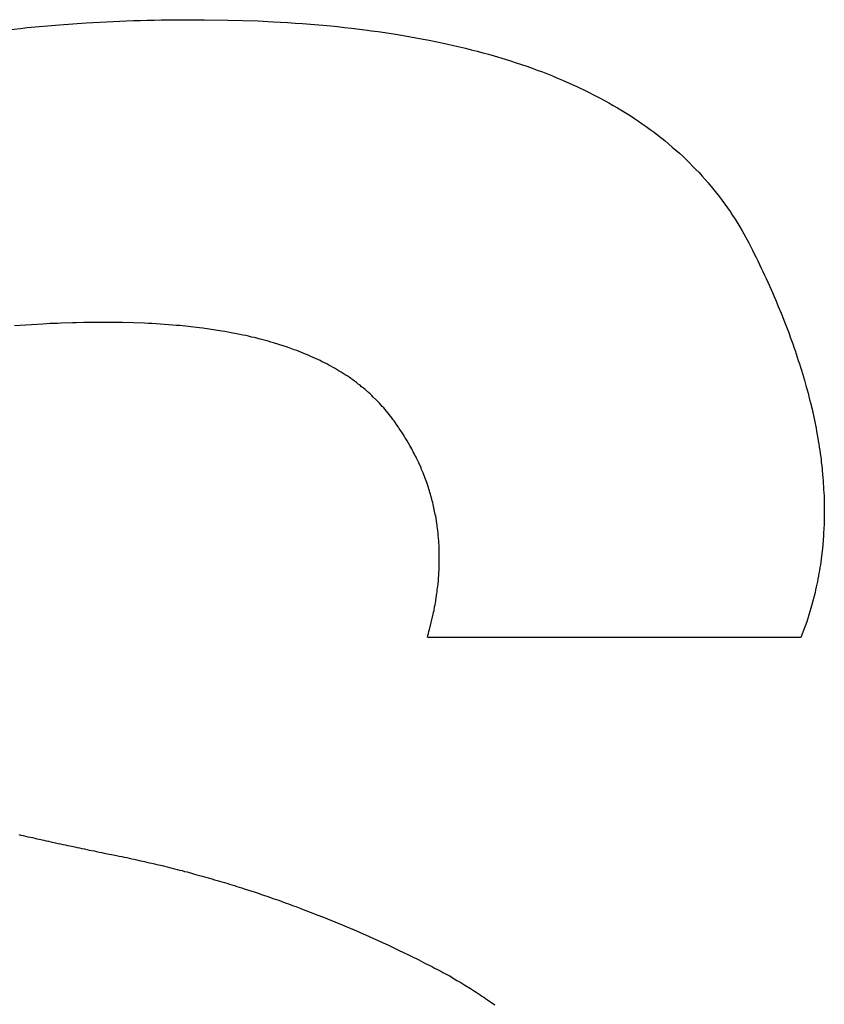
# Model space of a CAD drawing. Header units: inches. Extents: x 749 to 1245, y 24 to 374.
# Tile 121 of 145: x 1154.229 to 1154.767, y 159.872 to 160.53. Entities that reach past the tile are written whole.
import ezdxf

# ---------------------------------------------------------------- set-up
doc = ezdxf.new("R2010")
doc.units = ezdxf.units.IN
doc.header["$LTSCALE"] = 5
doc.header["$MEASUREMENT"] = 0
doc.layers.add('AM_0', color=7, linetype='CONTINUOUS', lineweight=30)

msp = doc.modelspace()

# ---------------------------------------------------------------- linework, layer by layer
at = {"layer": 'AM_0', "color": 1, "linetype": 'Continuous'}
for p, q in [((1154.23397, 160.52438), (1154.25567, 160.52634)), ((1154.25567, 160.52634), (1154.27346, 160.52759)), ((1154.27346, 160.52759), (1154.29144, 160.52853)), ((1154.29144, 160.52853), (1154.296, 160.52869)), ((1154.296, 160.52869), (1154.30049, 160.52892)), ((1154.30049, 160.52892), (1154.30506, 160.52908)), ((1154.30506, 160.52908), (1154.30969, 160.52916)), ((1154.30969, 160.52916), (1154.31425, 160.52931)), ((1154.31425, 160.52931), (1154.31888, 160.52939)), ((1154.31888, 160.52939), (1154.32353, 160.52955)), ((1154.32353, 160.52955), (1154.32823, 160.52955)), ((1154.32823, 160.52955), (1154.33758, 160.5297)), ((1154.33758, 160.5297), (1154.35259, 160.5297)), ((1154.35259, 160.5297), (1154.36818, 160.52947)), ((1154.36818, 160.52947), (1154.38852, 160.52884)), ((1154.38852, 160.52884), (1154.39851, 160.52837)), ((1154.39851, 160.52837), (1154.40348, 160.52806)), ((1154.40348, 160.52806), (1154.40838, 160.52782)), ((1154.40838, 160.52782), (1154.41323, 160.52743)), ((1154.41323, 160.52743), (1154.41802, 160.52712)), ((1154.41802, 160.52712), (1154.43697, 160.52555)), ((1154.21681, 160.5225), (1154.22959, 160.52391)), ((1154.22959, 160.52391), (1154.23397, 160.52438)), ((1154.43697, 160.52555), (1154.44161, 160.52508)), ((1154.44161, 160.52508), (1154.44623, 160.52453)), ((1154.44623, 160.52453), (1154.45078, 160.52406)), ((1154.45078, 160.52406), (1154.45984, 160.52297)), ((1154.45984, 160.52297), (1154.46434, 160.52234)), ((1154.46434, 160.52234), (1154.46878, 160.52179)), ((1154.46878, 160.52179), (1154.47317, 160.52109)), ((1154.47317, 160.52109), (1154.47749, 160.52046)), ((1154.47749, 160.52046), (1154.48187, 160.51976)), ((1154.48187, 160.51976), (1154.49037, 160.51835)), ((1154.49037, 160.51835), (1154.49882, 160.51678)), ((1154.49882, 160.51678), (1154.50291, 160.516)), ((1154.50291, 160.516), (1154.50707, 160.51513)), ((1154.50707, 160.51513), (1154.51519, 160.51341)), ((1154.51519, 160.51341), (1154.51916, 160.51255)), ((1154.51916, 160.51255), (1154.5232, 160.51161)), ((1154.5232, 160.51161), (1154.52715, 160.51067)), ((1154.52715, 160.51067), (1154.53098, 160.50965)), ((1154.53098, 160.50965), (1154.5349, 160.50863)), ((1154.5349, 160.50863), (1154.53873, 160.50761)), ((1154.53873, 160.50761), (1154.54247, 160.5066)), ((1154.54247, 160.5066), (1154.54627, 160.5055)), ((1154.54627, 160.5055), (1154.5537, 160.50331)), ((1154.5537, 160.50331), (1154.5573, 160.50213)), ((1154.5573, 160.50213), (1154.56099, 160.50096)), ((1154.56099, 160.50096), (1154.56458, 160.49978)), ((1154.56458, 160.49978), (1154.56807, 160.49853)), ((1154.56807, 160.49853), (1154.57164, 160.49727)), ((1154.57164, 160.49727), (1154.57512, 160.49602)), ((1154.57512, 160.49602), (1154.57851, 160.49477)), ((1154.57851, 160.49477), (1154.58197, 160.49344)), ((1154.58197, 160.49344), (1154.58533, 160.4921)), ((1154.58533, 160.4921), (1154.58867, 160.49069)), ((1154.58867, 160.49069), (1154.59194, 160.48936)), ((1154.59194, 160.48936), (1154.59842, 160.48646)), ((1154.59842, 160.48646), (1154.60164, 160.48498)), ((1154.60164, 160.48498), (1154.60791, 160.482)), ((1154.60791, 160.482), (1154.61412, 160.47887)), ((1154.61412, 160.47887), (1154.61714, 160.4773)), ((1154.61714, 160.4773), (1154.62006, 160.47573)), ((1154.62006, 160.47573), (1154.62305, 160.47409)), ((1154.62305, 160.47409), (1154.62593, 160.47236)), ((1154.62593, 160.47236), (1154.62883, 160.47072)), ((1154.62883, 160.47072), (1154.6317, 160.469)), ((1154.6317, 160.469), (1154.63727, 160.46555)), ((1154.63727, 160.46555), (1154.64003, 160.46375)), ((1154.64003, 160.46375), (1154.6427, 160.46195)), ((1154.6427, 160.46195), (1154.64534, 160.46007)), ((1154.64534, 160.46007), (1154.64801, 160.45827)), ((1154.64801, 160.45827), (1154.65056, 160.45639)), ((1154.65056, 160.45639), (1154.65317, 160.45443)), ((1154.65317, 160.45443), (1154.65573, 160.45255)), ((1154.65573, 160.45255), (1154.66059, 160.44863)), ((1154.66059, 160.44863), (1154.66541, 160.44456)), ((1154.66541, 160.44456), (1154.66773, 160.44252)), ((1154.66773, 160.44252), (1154.67012, 160.44041)), ((1154.67012, 160.44041), (1154.67234, 160.43837)), ((1154.67234, 160.43837), (1154.67682, 160.43406)), ((1154.67682, 160.43406), (1154.67899, 160.43187)), ((1154.67899, 160.43187), (1154.68108, 160.42967)), ((1154.68108, 160.42967), (1154.68326, 160.42748)), ((1154.68326, 160.42748), (1154.68532, 160.42521)), ((1154.68532, 160.42521), (1154.68729, 160.42294)), ((1154.68729, 160.42294), (1154.68935, 160.42067)), ((1154.68935, 160.42067), (1154.69324, 160.41597)), ((1154.69324, 160.41597), (1154.69694, 160.41127)), ((1154.69694, 160.41127), (1154.7006, 160.40641)), ((1154.7006, 160.40641), (1154.70402, 160.4014)), ((1154.70402, 160.4014), (1154.70564, 160.39889)), ((1154.70564, 160.39889), (1154.70736, 160.39638)), ((1154.70736, 160.39638), (1154.71055, 160.39121)), ((1154.71055, 160.39121), (1154.71205, 160.38863)), ((1154.71205, 160.38863), (1154.71649, 160.38064)), ((1154.71649, 160.38064), (1154.71785, 160.3779)), ((1154.71785, 160.3779), (1154.71906, 160.37555)), ((1154.71906, 160.37555), (1154.72025, 160.37312)), ((1154.72025, 160.37312), (1154.72145, 160.37077)), ((1154.72145, 160.37077), (1154.72257, 160.36842)), ((1154.72257, 160.36842), (1154.72366, 160.36599)), ((1154.72366, 160.36599), (1154.72487, 160.36364)), ((1154.72487, 160.36364), (1154.72599, 160.36129)), ((1154.72599, 160.36129), (1154.72701, 160.35894)), ((1154.72701, 160.35894), (1154.72813, 160.35659)), ((1154.72813, 160.35659), (1154.72927, 160.35432)), ((1154.72927, 160.35432), (1154.73234, 160.34727)), ((1154.73234, 160.34727), (1154.73339, 160.345)), ((1154.73339, 160.345), (1154.73432, 160.34265)), ((1154.73432, 160.34265), (1154.73527, 160.34037)), ((1154.73527, 160.34037), (1154.7363, 160.33802)), ((1154.7363, 160.33802), (1154.73821, 160.33348)), ((1154.73821, 160.33348), (1154.73907, 160.33121)), ((1154.73907, 160.33121), (1154.74003, 160.32894)), ((1154.74003, 160.32894), (1154.74348, 160.31985)), ((1154.2445, 160.32627), (1154.22551, 160.32502)), ((1154.24692, 160.32635), (1154.2445, 160.32627)), ((1154.24937, 160.32651), (1154.24692, 160.32635)), ((1154.2543, 160.32667), (1154.24937, 160.32651)), ((1154.25683, 160.32682), (1154.2543, 160.32667)), ((1154.26427, 160.32706), (1154.25683, 160.32682)), ((1154.26685, 160.32706), (1154.26427, 160.32706)), ((1154.27197, 160.32721), (1154.26685, 160.32706)), ((1154.27445, 160.32721), (1154.27197, 160.32721)), ((1154.27706, 160.32729), (1154.27445, 160.32721)), ((1154.29262, 160.32729), (1154.27706, 160.32729)), ((1154.29518, 160.32721), (1154.29262, 160.32729)), ((1154.29766, 160.32721), (1154.29518, 160.32721)), ((1154.31253, 160.32674), (1154.29766, 160.32721)), ((1154.31488, 160.32659), (1154.31253, 160.32674)), ((1154.31734, 160.32651), (1154.31488, 160.32659)), ((1154.33142, 160.32557), (1154.31734, 160.32651)), ((1154.33365, 160.32533), (1154.33142, 160.32557)), ((1154.33599, 160.32518), (1154.33365, 160.32533)), ((1154.34714, 160.324), (1154.33599, 160.32518)), ((1154.34926, 160.32369), (1154.34714, 160.324)), ((1154.35149, 160.32345), (1154.34926, 160.32369)), ((1154.36417, 160.32157), (1154.35149, 160.32345)), ((1154.36617, 160.32118), (1154.36417, 160.32157)), ((1154.36828, 160.32087), (1154.36617, 160.32118)), ((1154.37627, 160.3193), (1154.36828, 160.32087)), ((1154.37818, 160.31891), (1154.37627, 160.3193)), ((1154.38017, 160.31852), (1154.37818, 160.31891)), ((1154.38206, 160.31805), (1154.38017, 160.31852)), ((1154.38403, 160.31758), (1154.38206, 160.31805)), ((1154.38593, 160.31719), (1154.38403, 160.31758)), ((1154.3897, 160.31625), (1154.38593, 160.31719)), ((1154.39149, 160.31578), (1154.3897, 160.31625)), ((1154.39334, 160.31523), (1154.39149, 160.31578)), ((1154.74348, 160.31985), (1154.74426, 160.31758)), ((1154.74426, 160.31758), (1154.74512, 160.31531)), ((1154.39522, 160.31476), (1154.39334, 160.31523)), ((1154.39699, 160.31421), (1154.39522, 160.31476)), ((1154.39878, 160.31374), (1154.39699, 160.31421)), ((1154.40584, 160.31155), (1154.39878, 160.31374)), ((1154.40748, 160.31092), (1154.40584, 160.31155)), ((1154.40925, 160.31037), (1154.40748, 160.31092)), ((1154.41255, 160.30912), (1154.40925, 160.31037)), ((1154.41422, 160.30857), (1154.41255, 160.30912)), ((1154.74512, 160.31531), (1154.74592, 160.31311)), ((1154.74592, 160.31311), (1154.74669, 160.31084)), ((1154.74669, 160.31084), (1154.74748, 160.30865)), ((1154.41752, 160.30732), (1154.41422, 160.30857)), ((1154.41905, 160.30661), (1154.41752, 160.30732)), ((1154.4207, 160.30599), (1154.41905, 160.30661)), ((1154.42223, 160.30528), (1154.4207, 160.30599)), ((1154.42378, 160.30465), (1154.42223, 160.30528)), ((1154.42991, 160.30183), (1154.42378, 160.30465)), ((1154.74748, 160.30865), (1154.74825, 160.30638)), ((1154.74825, 160.30638), (1154.74896, 160.30418)), ((1154.74896, 160.30418), (1154.74964, 160.30191)), ((1154.43133, 160.30105), (1154.42991, 160.30183)), ((1154.43286, 160.30035), (1154.43133, 160.30105)), ((1154.43428, 160.29956), (1154.43286, 160.30035)), ((1154.43572, 160.29886), (1154.43428, 160.29956)), ((1154.43996, 160.29651), (1154.43572, 160.29886)), ((1154.44129, 160.29572), (1154.43996, 160.29651)), ((1154.44268, 160.29486), (1154.44129, 160.29572)), ((1154.74964, 160.30191), (1154.75043, 160.29972)), ((1154.75043, 160.29972), (1154.75114, 160.29753)), ((1154.75114, 160.29753), (1154.75175, 160.29533)), ((1154.444, 160.29408), (1154.44268, 160.29486)), ((1154.4466, 160.29236), (1154.444, 160.29408)), ((1154.44793, 160.29157), (1154.4466, 160.29236)), ((1154.44923, 160.29071), (1154.44793, 160.29157)), ((1154.45041, 160.28977), (1154.44923, 160.29071)), ((1154.45171, 160.28891), (1154.45041, 160.28977)), ((1154.75175, 160.29533), (1154.75245, 160.29314)), ((1154.75245, 160.29314), (1154.75306, 160.29095)), ((1154.75306, 160.29095), (1154.75377, 160.28875)), ((1154.45292, 160.28805), (1154.45171, 160.28891)), ((1154.45419, 160.28711), (1154.45292, 160.28805)), ((1154.45538, 160.28617), (1154.45419, 160.28711)), ((1154.45658, 160.28531), (1154.45538, 160.28617)), ((1154.45767, 160.28437), (1154.45658, 160.28531)), ((1154.45886, 160.28343), (1154.45767, 160.28437)), ((1154.46002, 160.28241), (1154.45886, 160.28343)), ((1154.75377, 160.28875), (1154.75499, 160.28437)), ((1154.75499, 160.28437), (1154.75554, 160.28225)), ((1154.4622, 160.28053), (1154.46002, 160.28241)), ((1154.46336, 160.27951), (1154.4622, 160.28053)), ((1154.46442, 160.27849), (1154.46336, 160.27951)), ((1154.4654, 160.27747), (1154.46442, 160.27849)), ((1154.46753, 160.27544), (1154.4654, 160.27747)), ((1154.75554, 160.28225), (1154.75615, 160.28006)), ((1154.75615, 160.28006), (1154.75667, 160.27786)), ((1154.75667, 160.27786), (1154.75721, 160.27575)), ((1154.46851, 160.27442), (1154.46753, 160.27544)), ((1154.46957, 160.2734), (1154.46851, 160.27442)), ((1154.47148, 160.27121), (1154.46957, 160.2734)), ((1154.47245, 160.27019), (1154.47148, 160.27121)), ((1154.4734, 160.26909), (1154.47245, 160.27019)), ((1154.75721, 160.27575), (1154.75773, 160.27356)), ((1154.75773, 160.27356), (1154.75882, 160.26933)), ((1154.47426, 160.26799), (1154.4734, 160.26909)), ((1154.47521, 160.2669), (1154.47426, 160.26799)), ((1154.47604, 160.26572), (1154.47521, 160.2669)), ((1154.47699, 160.26463), (1154.47604, 160.26572)), ((1154.47783, 160.26345), (1154.47699, 160.26463)), ((1154.47853, 160.26243), (1154.47783, 160.26345)), ((1154.75882, 160.26933), (1154.75927, 160.26721)), ((1154.75927, 160.26721), (1154.75979, 160.26502)), ((1154.75979, 160.26502), (1154.76069, 160.26079)), ((1154.47934, 160.26149), (1154.47853, 160.26243)), ((1154.48144, 160.25844), (1154.47934, 160.26149)), ((1154.48223, 160.25742), (1154.48144, 160.25844)), ((1154.48283, 160.2564), (1154.48223, 160.25742)), ((1154.48493, 160.25335), (1154.48283, 160.2564)), ((1154.76069, 160.26079), (1154.76105, 160.25867)), ((1154.76105, 160.25867), (1154.7615, 160.25656)), ((1154.7615, 160.25656), (1154.76186, 160.25444)), ((1154.4856, 160.25225), (1154.48493, 160.25335)), ((1154.48682, 160.25021), (1154.4856, 160.25225)), ((1154.48752, 160.2492), (1154.48682, 160.25021)), ((1154.76186, 160.25444), (1154.76225, 160.25241)), ((1154.76225, 160.25241), (1154.76297, 160.24818)), ((1154.4881, 160.2481), (1154.48752, 160.2492)), ((1154.48992, 160.24504), (1154.4881, 160.2481)), ((1154.4905, 160.24395), (1154.48992, 160.24504)), ((1154.49111, 160.24293), (1154.4905, 160.24395)), ((1154.76297, 160.24818), (1154.76335, 160.24614)), ((1154.76335, 160.24614), (1154.76362, 160.24403)), ((1154.76362, 160.24403), (1154.764, 160.24199)), ((1154.49169, 160.24183), (1154.49111, 160.24293)), ((1154.4922, 160.24081), (1154.49169, 160.24183)), ((1154.49278, 160.23972), (1154.4922, 160.24081)), ((1154.4933, 160.2387), (1154.49278, 160.23972)), ((1154.49388, 160.2376), (1154.4933, 160.2387)), ((1154.49439, 160.23658), (1154.49388, 160.2376)), ((1154.49538, 160.23439), (1154.49439, 160.23658)), ((1154.764, 160.24199), (1154.76427, 160.23987)), ((1154.76427, 160.23987), (1154.76485, 160.2358)), ((1154.49589, 160.23337), (1154.49538, 160.23439)), ((1154.49736, 160.23008), (1154.49589, 160.23337)), ((1154.49778, 160.22906), (1154.49736, 160.23008)), ((1154.76485, 160.2358), (1154.76505, 160.23376)), ((1154.76505, 160.23376), (1154.76534, 160.23173)), ((1154.76534, 160.23173), (1154.76594, 160.22562)), ((1154.49876, 160.22687), (1154.49778, 160.22906)), ((1154.49996, 160.22358), (1154.49876, 160.22687)), ((1154.50045, 160.22248), (1154.49996, 160.22358)), ((1154.76594, 160.22562), (1154.76605, 160.22358)), ((1154.76605, 160.22358), (1154.76625, 160.22154)), ((1154.50084, 160.22139), (1154.50045, 160.22248)), ((1154.50115, 160.22029), (1154.50084, 160.22139)), ((1154.50234, 160.217), (1154.50115, 160.22029)), ((1154.50263, 160.21583), (1154.50234, 160.217)), ((1154.76625, 160.22154), (1154.76636, 160.21951)), ((1154.76636, 160.21951), (1154.76649, 160.21755)), ((1154.76649, 160.21755), (1154.7666, 160.21551)), ((1154.50302, 160.21473), (1154.50263, 160.21583)), ((1154.50333, 160.21363), (1154.50302, 160.21473)), ((1154.50373, 160.21254), (1154.50333, 160.21363)), ((1154.50401, 160.21136), (1154.50373, 160.21254)), ((1154.50462, 160.20917), (1154.50401, 160.21136)), ((1154.7666, 160.21551), (1154.76673, 160.21355)), ((1154.76673, 160.21355), (1154.76684, 160.21152)), ((1154.76684, 160.21152), (1154.76688, 160.20956)), ((1154.5049, 160.20799), (1154.50462, 160.20917)), ((1154.50521, 160.2069), (1154.5049, 160.20799)), ((1154.50549, 160.20572), (1154.50521, 160.2069)), ((1154.5057, 160.20462), (1154.50549, 160.20572)), ((1154.50598, 160.20345), (1154.5057, 160.20462)), ((1154.76688, 160.20956), (1154.76689, 160.20752)), ((1154.76689, 160.20752), (1154.76702, 160.20556)), ((1154.76702, 160.20556), (1154.76697, 160.20361)), ((1154.76697, 160.20361), (1154.76705, 160.19969)), ((1154.5062, 160.20235), (1154.50598, 160.20345)), ((1154.50648, 160.20118), (1154.5062, 160.20235)), ((1154.50669, 160.20008), (1154.50648, 160.20118)), ((1154.50688, 160.19891), (1154.50669, 160.20008)), ((1154.50716, 160.19773), (1154.50688, 160.19891)), ((1154.50738, 160.19663), (1154.50716, 160.19773)), ((1154.76705, 160.19969), (1154.76684, 160.19186)), ((1154.50776, 160.19428), (1154.50738, 160.19663)), ((1154.50786, 160.19311), (1154.50776, 160.19428)), ((1154.50807, 160.19201), (1154.50786, 160.19311)), ((1154.50826, 160.19084), (1154.50807, 160.19201)), ((1154.50836, 160.18966), (1154.50826, 160.19084)), ((1154.76684, 160.19186), (1154.76681, 160.18998)), ((1154.50855, 160.18849), (1154.50836, 160.18966)), ((1154.50874, 160.18614), (1154.50855, 160.18849)), ((1154.50893, 160.18496), (1154.50874, 160.18614)), ((1154.50922, 160.18144), (1154.50893, 160.18496)), ((1154.7664, 160.18418), (1154.76626, 160.18222)), ((1154.76652, 160.18606), (1154.7664, 160.18418)), ((1154.76681, 160.18998), (1154.76652, 160.18606)), ((1154.50923, 160.18026), (1154.50922, 160.18144)), ((1154.50942, 160.17791), (1154.50923, 160.18026)), ((1154.5094, 160.17666), (1154.50942, 160.17791)), ((1154.76602, 160.17846), (1154.76578, 160.1765)), ((1154.76626, 160.18222), (1154.76602, 160.17846)), ((1154.5095, 160.17548), (1154.5094, 160.17666)), ((1154.50951, 160.17431), (1154.5095, 160.17548)), ((1154.5096, 160.17313), (1154.50951, 160.17431)), ((1154.50958, 160.17188), (1154.5096, 160.17313)), ((1154.5096, 160.16953), (1154.50958, 160.17188)), ((1154.76578, 160.1765), (1154.76493, 160.16898)), ((1154.50946, 160.16342), (1154.50948, 160.16467)), ((1154.50948, 160.16467), (1154.50956, 160.16585)), ((1154.50956, 160.16585), (1154.50958, 160.1671)), ((1154.50958, 160.16828), (1154.5096, 160.16953)), ((1154.50958, 160.1671), (1154.50958, 160.16828)), ((1154.76441, 160.16522), (1154.76413, 160.16342)), ((1154.76462, 160.1671), (1154.76441, 160.16522)), ((1154.76493, 160.16898), (1154.76462, 160.1671)), ((1154.50902, 160.15606), (1154.50925, 160.15856)), ((1154.50924, 160.15974), (1154.50946, 160.16225)), ((1154.50925, 160.15856), (1154.50924, 160.15974)), ((1154.50946, 160.16225), (1154.50946, 160.16342)), ((1154.76315, 160.15786), (1154.76275, 160.15598)), ((1154.76343, 160.15966), (1154.76315, 160.15786)), ((1154.76383, 160.16154), (1154.76343, 160.15966)), ((1154.76413, 160.16342), (1154.76383, 160.16154)), ((1154.5084, 160.14987), (1154.50851, 160.15112)), ((1154.50851, 160.15112), (1154.50872, 160.15238)), ((1154.50872, 160.15238), (1154.50894, 160.15488)), ((1154.50894, 160.15488), (1154.50902, 160.15606)), ((1154.76247, 160.15418), (1154.7617, 160.1505)), ((1154.76275, 160.15598), (1154.76247, 160.15418)), ((1154.50719, 160.14117), (1154.5078, 160.14493)), ((1154.5078, 160.14493), (1154.50791, 160.14619)), ((1154.50791, 160.14619), (1154.50811, 160.14744)), ((1154.50811, 160.14744), (1154.5082, 160.14862)), ((1154.5082, 160.14862), (1154.5084, 160.14987)), ((1154.76087, 160.14689), (1154.75854, 160.13788)), ((1154.76124, 160.14869), (1154.76087, 160.14689)), ((1154.7617, 160.1505), (1154.76124, 160.14869)), ((1154.50646, 160.13734), (1154.50676, 160.13859)), ((1154.50676, 160.13859), (1154.50696, 160.13984)), ((1154.50696, 160.13984), (1154.50719, 160.14117)), ((1154.75854, 160.13788), (1154.75525, 160.12723)), ((1154.5031, 160.12198), (1154.50553, 160.13224)), ((1154.50553, 160.13224), (1154.50576, 160.13358)), ((1154.50576, 160.13358), (1154.50606, 160.13483)), ((1154.50606, 160.13483), (1154.50646, 160.13734)), ((1154.75525, 160.12723), (1154.75273, 160.12026)), ((1154.50169, 160.11681), (1154.50198, 160.11807)), ((1154.50198, 160.11807), (1154.50239, 160.1194)), ((1154.50239, 160.1194), (1154.50269, 160.12065)), ((1154.50269, 160.12065), (1154.5031, 160.12198)), ((1154.75201, 160.11854), (1154.75139, 160.11681)), ((1154.75273, 160.12026), (1154.75201, 160.11854)), ((1154.75139, 160.11681), (1154.50205, 160.11681)), ((1154.22838, 159.98498), (1154.22985, 159.98467)), ((1154.22985, 159.98467), (1154.23138, 159.98427)), ((1154.23138, 159.98427), (1154.23295, 159.98396)), ((1154.23295, 159.98396), (1154.23439, 159.98357)), ((1154.23439, 159.98357), (1154.23751, 159.98294)), ((1154.23751, 159.98294), (1154.23905, 159.98255)), ((1154.23905, 159.98255), (1154.24052, 159.98224)), ((1154.24052, 159.98224), (1154.24205, 159.98185)), ((1154.24205, 159.98185), (1154.24518, 159.98122)), ((1154.24518, 159.98122), (1154.24671, 159.98083)), ((1154.24671, 159.98083), (1154.24828, 159.98051)), ((1154.24828, 159.98051), (1154.2499, 159.98012)), ((1154.2499, 159.98012), (1154.25303, 159.9795)), ((1154.25303, 159.9795), (1154.25456, 159.9791)), ((1154.25456, 159.9791), (1154.25622, 159.97879)), ((1154.25622, 159.97879), (1154.25775, 159.9784)), ((1154.25775, 159.9784), (1154.25931, 159.97809)), ((1154.25931, 159.97809), (1154.26097, 159.97777)), ((1154.26097, 159.97777), (1154.2625, 159.97738)), ((1154.2625, 159.97738), (1154.26581, 159.97675)), ((1154.26581, 159.97675), (1154.26735, 159.97636)), ((1154.26735, 159.97636), (1154.269, 159.97605)), ((1154.269, 159.97605), (1154.27063, 159.97566)), ((1154.27063, 159.97566), (1154.27228, 159.97534)), ((1154.27228, 159.97534), (1154.27384, 159.97503)), ((1154.27384, 159.97503), (1154.27547, 159.97464)), ((1154.27547, 159.97464), (1154.27878, 159.97401)), ((1154.27878, 159.97401), (1154.28041, 159.97362)), ((1154.28041, 159.97362), (1154.28206, 159.97331)), ((1154.28206, 159.97331), (1154.28381, 159.97299)), ((1154.28381, 159.97299), (1154.28544, 159.9726)), ((1154.28544, 159.9726), (1154.28874, 159.97198)), ((1154.28874, 159.97198), (1154.29046, 159.97158)), ((1154.29046, 159.97158), (1154.29377, 159.97096)), ((1154.29377, 159.97096), (1154.29549, 159.97057)), ((1154.29549, 159.97057), (1154.29724, 159.97025)), ((1154.29724, 159.97025), (1154.29887, 159.96986)), ((1154.29887, 159.96986), (1154.30061, 159.96955)), ((1154.30061, 159.96955), (1154.30224, 159.96916)), ((1154.30224, 159.96916), (1154.30398, 159.96884)), ((1154.30398, 159.96884), (1154.30561, 159.96845)), ((1154.30561, 159.96845), (1154.30733, 159.96806)), ((1154.30733, 159.96806), (1154.30899, 159.96775)), ((1154.30899, 159.96775), (1154.31243, 159.96696)), ((1154.31243, 159.96696), (1154.31406, 159.96657)), ((1154.31406, 159.96657), (1154.31578, 159.96618)), ((1154.31578, 159.96618), (1154.31741, 159.96579)), ((1154.31741, 159.96579), (1154.31913, 159.9654)), ((1154.31913, 159.9654), (1154.32076, 159.965)), ((1154.32076, 159.965), (1154.3242, 159.96422)), ((1154.3242, 159.96422), (1154.32583, 159.96383)), ((1154.32583, 159.96383), (1154.32753, 159.96336)), ((1154.32753, 159.96336), (1154.32916, 159.96297)), ((1154.32916, 159.96297), (1154.33088, 159.96258)), ((1154.33088, 159.96258), (1154.33257, 159.96211)), ((1154.33257, 159.96211), (1154.3342, 159.96171)), ((1154.3342, 159.96171), (1154.3359, 159.96124)), ((1154.3359, 159.96124), (1154.33762, 159.96085)), ((1154.33762, 159.96085), (1154.33923, 159.96038)), ((1154.33923, 159.96038), (1154.34095, 159.95999)), ((1154.34095, 159.95999), (1154.34255, 159.95952)), ((1154.34255, 159.95952), (1154.34595, 159.95858)), ((1154.34595, 159.95858), (1154.34755, 159.95811)), ((1154.34755, 159.95811), (1154.34927, 159.95772)), ((1154.34927, 159.95772), (1154.35097, 159.95725)), ((1154.35097, 159.95725), (1154.35257, 159.95678)), ((1154.35257, 159.95678), (1154.35597, 159.95584)), ((1154.35597, 159.95584), (1154.35757, 159.95537)), ((1154.35757, 159.95537), (1154.35924, 159.95482)), ((1154.35924, 159.95482), (1154.36094, 159.95435)), ((1154.36094, 159.95435), (1154.36255, 159.95388)), ((1154.36255, 159.95388), (1154.36424, 159.95341)), ((1154.36424, 159.95341), (1154.36592, 159.95286)), ((1154.36592, 159.95286), (1154.36752, 159.95239)), ((1154.36752, 159.95239), (1154.36919, 159.95184)), ((1154.36919, 159.95184), (1154.37089, 159.95137)), ((1154.37089, 159.95137), (1154.37256, 159.95083)), ((1154.37256, 159.95083), (1154.37417, 159.95036)), ((1154.37417, 159.95036), (1154.37584, 159.94981)), ((1154.37584, 159.94981), (1154.37754, 159.94934)), ((1154.37754, 159.94934), (1154.37912, 159.94879)), ((1154.37912, 159.94879), (1154.38414, 159.94714)), ((1154.38414, 159.94714), (1154.38572, 159.9466)), ((1154.38572, 159.9466), (1154.38906, 159.9455)), ((1154.38906, 159.9455), (1154.39064, 159.94495)), ((1154.39064, 159.94495), (1154.39566, 159.94331)), ((1154.39566, 159.94331), (1154.39724, 159.94276)), ((1154.39724, 159.94276), (1154.39889, 159.94213)), ((1154.39889, 159.94213), (1154.40223, 159.94103)), ((1154.40223, 159.94103), (1154.40379, 159.94041)), ((1154.40379, 159.94041), (1154.40546, 159.93986)), ((1154.40546, 159.93986), (1154.40711, 159.93923)), ((1154.40711, 159.93923), (1154.40878, 159.93868)), ((1154.40878, 159.93868), (1154.41034, 159.93806)), ((1154.41034, 159.93806), (1154.41199, 159.93743)), ((1154.41199, 159.93743), (1154.41366, 159.93688)), ((1154.41366, 159.93688), (1154.41696, 159.93563)), ((1154.41696, 159.93563), (1154.41852, 159.935)), ((1154.41852, 159.935), (1154.42511, 159.9325)), ((1154.42511, 159.9325), (1154.42667, 159.93187)), ((1154.42667, 159.93187), (1154.43326, 159.92936)), ((1154.43326, 159.92936), (1154.43479, 159.92866)), ((1154.43479, 159.92866), (1154.43644, 159.92803)), ((1154.43644, 159.92803), (1154.43806, 159.92733)), ((1154.43806, 159.92733), (1154.43971, 159.9267)), ((1154.43971, 159.9267), (1154.44134, 159.92599)), ((1154.44134, 159.92599), (1154.44299, 159.92537)), ((1154.44299, 159.92537), (1154.44452, 159.92466)), ((1154.44452, 159.92466), (1154.44617, 159.92404)), ((1154.44617, 159.92404), (1154.45266, 159.92122)), ((1154.45266, 159.92122), (1154.45422, 159.92059)), ((1154.45422, 159.92059), (1154.46072, 159.91777)), ((1154.46072, 159.91777), (1154.46232, 159.91699)), ((1154.46232, 159.91699), (1154.46557, 159.91558)), ((1154.46557, 159.91558), (1154.4671, 159.91487)), ((1154.4671, 159.91487), (1154.4687, 159.91409)), ((1154.4687, 159.91409), (1154.47195, 159.91268)), ((1154.47195, 159.91268), (1154.47355, 159.91189)), ((1154.47355, 159.91189), (1154.47517, 159.91119)), ((1154.47517, 159.91119), (1154.47837, 159.90962)), ((1154.47837, 159.90962), (1154.47999, 159.90892)), ((1154.47999, 159.90892), (1154.4815, 159.90813)), ((1154.4815, 159.90813), (1154.4831, 159.90735)), ((1154.4831, 159.90735), (1154.48473, 159.90665)), ((1154.48473, 159.90665), (1154.49593, 159.90116)), ((1154.49593, 159.90116), (1154.4975, 159.9003)), ((1154.4975, 159.9003), (1154.49901, 159.89952)), ((1154.49901, 159.89952), (1154.50509, 159.89654)), ((1154.50509, 159.89654), (1154.50642, 159.89576)), ((1154.50642, 159.89576), (1154.50786, 159.89505)), ((1154.50786, 159.89505), (1154.51055, 159.89364)), ((1154.51055, 159.89364), (1154.51197, 159.89286)), ((1154.51197, 159.89286), (1154.51331, 159.89215)), ((1154.51331, 159.89215), (1154.51464, 159.89137)), ((1154.51464, 159.89137), (1154.51608, 159.89067)), ((1154.51608, 159.89067), (1154.52137, 159.88753)), ((1154.52137, 159.88753), (1154.52272, 159.88683)), ((1154.52272, 159.88683), (1154.52405, 159.88604)), ((1154.52405, 159.88604), (1154.52534, 159.88518)), ((1154.52534, 159.88518), (1154.52658, 159.8844)), ((1154.52658, 159.8844), (1154.53055, 159.88205)), ((1154.53055, 159.88205), (1154.53175, 159.88119)), ((1154.53175, 159.88119), (1154.53308, 159.8804)), ((1154.53308, 159.8804), (1154.53429, 159.87954)), ((1154.53429, 159.87954), (1154.53561, 159.87876)), ((1154.53561, 159.87876), (1154.53682, 159.8779)), ((1154.53682, 159.8779), (1154.53812, 159.87704)), ((1154.53812, 159.87704), (1154.53935, 159.87625)), ((1154.53935, 159.87625), (1154.54056, 159.87539)), ((1154.54056, 159.87539), (1154.54186, 159.87453)), ((1154.54186, 159.87453), (1154.54669, 159.87108))]:
    msp.add_line(p, q, dxfattribs=at)

doc.saveas('drawing.dxf')
